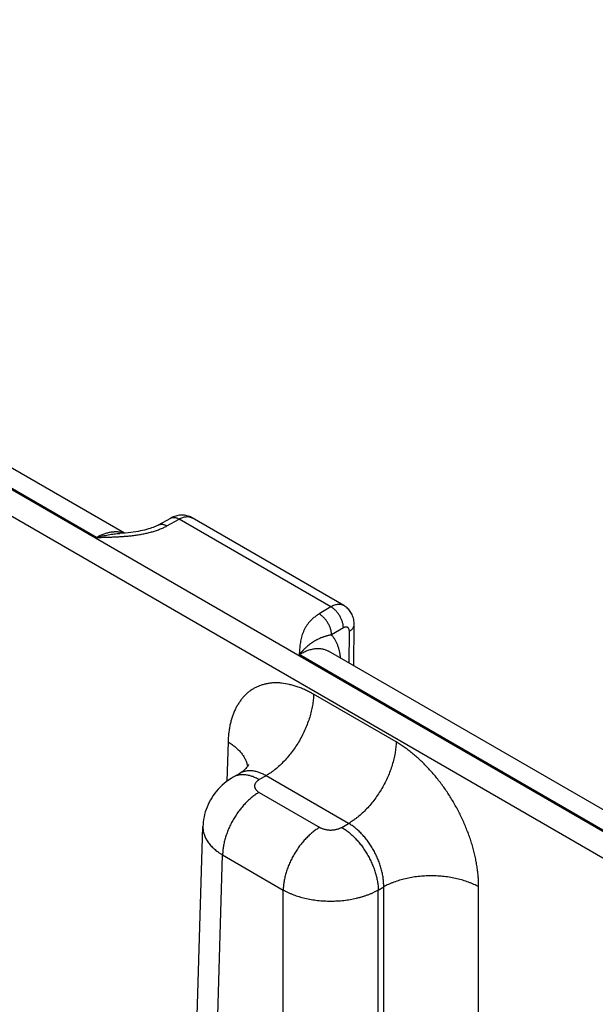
# Model space of a CAD drawing. Header units: inches. Extents: x 0 to 34, y 0 to 22.
# Tile 61 of 64: x 27.138 to 27.806, y 18.457 to 19.6. Entities that reach past the tile are written whole.
import ezdxf

# ---------------------------------------------------------------- set-up
doc = ezdxf.new("R2010")
doc.units = ezdxf.units.IN
doc.header["$LTSCALE"] = 1.87
doc.header["$MEASUREMENT"] = 0
doc.layers.get('0').update_dxf_attribs({"linetype": 'CONTINUOUS'})

msp = doc.modelspace()

# ---------------------------------------------------------------- linework, layer by layer
at = {"color": 7, "linetype": 'CONTINUOUS'}
for p, q in [((28.6346, 18.1844), (26.0394, 19.6829)), ((28.6211, 18.1614), (26.0259, 19.6599)), ((27.2592, 19.004), (26.8388, 19.2467)), ((27.227, 18.9989), (26.8046, 19.2428)), ((27.2988, 19.0135), (27.3131, 19.0214)), ((27.3086, 19.0123), (27.3228, 19.0203)), ((27.4991, 18.9185), (27.3228, 19.0203)), ((27.3379, 19.0217), (27.3379, 19.0217)), ((27.514, 18.92), (27.3379, 19.0217)), ((27.4991, 18.9185), (27.4854, 18.9102)), ((27.5135, 18.8941), (27.4998, 18.8859)), ((27.5257, 18.8501), (27.5261, 18.8979)), ((27.5202, 18.8533), (27.5205, 18.89)), ((27.8846, 18.6192), (27.4622, 18.8631)), ((27.9168, 18.6243), (27.4964, 18.867)), ((27.5748, 18.7617), (27.4789, 18.817)), ((27.3797, 18.7617), (27.3783, 18.7161)), ((27.3933, 18.7253), (27.3857, 18.721)), ((27.4238, 18.7226), (27.4157, 18.718)), ((27.5196, 18.6673), (27.4238, 18.7226)), ((27.4157, 18.7033), (27.4861, 18.6626)), ((27.3146, 17.4762), (27.3505, 18.6636)), ((27.3505, 18.6636), (27.3505, 18.6636)), ((27.5116, 18.6626), (27.5196, 18.6673)), ((27.3374, 17.444), (27.3733, 18.6307)), ((27.3733, 18.6307), (27.4437, 18.59)), ((27.4437, 17.4241), (27.4437, 18.59)), ((27.554, 18.59), (27.5604, 18.5937)), ((27.554, 17.4877), (27.554, 18.59)), ((27.5604, 18.4073), (27.5604, 18.5937)), ((27.6706, 18.4197), (27.6706, 18.5937))]:
    msp.add_line(p, q, dxfattribs=at)
for points in [[(27.3379, 19.0217), (27.3372, 19.0221), (27.336, 19.0227), (27.3347, 19.0233), (27.3333, 19.0237), (27.3319, 19.0241), (27.3305, 19.0244), (27.3291, 19.0247), (27.3277, 19.0248), (27.3262, 19.0249), (27.3248, 19.0248), (27.3233, 19.0247), (27.3218, 19.0245), (27.3203, 19.0242), (27.3188, 19.0238), (27.3173, 19.0233), (27.3158, 19.0228), (27.3143, 19.0221), (27.3131, 19.0214)], [(27.2988, 19.0135), (27.2979, 19.013), (27.2968, 19.0124), (27.2955, 19.0118), (27.2941, 19.0112), (27.2926, 19.0106), (27.2909, 19.01), (27.2891, 19.0094), (27.2871, 19.0088), (27.285, 19.0082), (27.2827, 19.0076), (27.2804, 19.007), (27.2779, 19.0065), (27.2752, 19.006), (27.2725, 19.0056), (27.2696, 19.0051), (27.2666, 19.0048), (27.2635, 19.0044), (27.2603, 19.0041), (27.2569, 19.0038), (27.254, 19.0036)], [(27.5261, 18.8979), (27.5261, 18.8993), (27.526, 18.9008), (27.5258, 18.9024), (27.5255, 18.9039), (27.5251, 18.9053), (27.5247, 18.9067), (27.5242, 18.9081), (27.5237, 18.9094), (27.523, 18.9107), (27.5223, 18.9119), (27.5216, 18.9131), (27.5207, 18.9142), (27.5199, 18.9152), (27.5189, 18.9162), (27.5179, 18.9172), (27.5169, 18.9181), (27.5158, 18.9189), (27.5147, 18.9196), (27.514, 18.92)], [(27.4034, 18.7356), (27.4034, 18.7356), (27.4033, 18.7355), (27.4032, 18.7352), (27.4031, 18.7349), (27.4028, 18.7344), (27.4024, 18.7337), (27.4019, 18.7329), (27.4012, 18.732), (27.4003, 18.731), (27.3993, 18.7299), (27.398, 18.7287), (27.3966, 18.7276), (27.395, 18.7264), (27.3933, 18.7253)], [(27.3857, 18.721), (27.3831, 18.7194), (27.3803, 18.7175), (27.3776, 18.7156), (27.3751, 18.7136), (27.3727, 18.7115), (27.3704, 18.7093), (27.3682, 18.707), (27.3662, 18.7046), (27.3642, 18.7022), (27.3624, 18.6997), (27.3607, 18.6971), (27.3591, 18.6945), (27.3577, 18.6918), (27.3564, 18.689), (27.3552, 18.6862), (27.3541, 18.6834), (27.3532, 18.6805), (27.3524, 18.6776), (27.3517, 18.6747), (27.3512, 18.6717), (27.3508, 18.6688), (27.3506, 18.6658), (27.3505, 18.6636)]]:
    msp.add_lwpolyline(points, dxfattribs=at)
for points, knots in [([(27.3131, 19.0214), (27.3132, 19.0215), (27.3135, 19.0217), (27.3141, 19.0219), (27.3146, 19.022), (27.3153, 19.0222), (27.3163, 19.0223), (27.3176, 19.0222), (27.3188, 19.022), (27.3201, 19.0216), (27.3215, 19.021), (27.3224, 19.0205), (27.3228, 19.0203)], [0, 0, 0, 0, 0.053689, 0.107644, 0.162122, 0.217373, 0.331001, 0.45019, 0.57611, 0.709519, 0.850799, 1, 1, 1, 1]), ([(27.3228, 19.0203), (27.3231, 19.0205), (27.3238, 19.0208), (27.3252, 19.0215), (27.3269, 19.0222), (27.3289, 19.0228), (27.3309, 19.0231), (27.3325, 19.0232), (27.3338, 19.0231), (27.3346, 19.0229), (27.3355, 19.0227), (27.3363, 19.0224), (27.3371, 19.0221), (27.3376, 19.0218), (27.3379, 19.0217)], [0, 0, 0, 0, 0.075109, 0.148334, 0.289021, 0.42214, 0.548041, 0.667451, 0.725097, 0.781571, 0.837071, 0.891815, 0.946042, 1, 1, 1, 1]), ([(27.227, 18.9989), (27.2288, 18.999), (27.2324, 18.9991), (27.2378, 18.9992), (27.2432, 18.9994), (27.2486, 18.9996), (27.254, 18.9999), (27.2594, 19.0003), (27.2648, 19.0007), (27.2692, 19.0012), (27.2728, 19.0017), (27.2754, 19.0021), (27.278, 19.0025), (27.2806, 19.003), (27.2832, 19.0035), (27.2865, 19.0042), (27.2907, 19.0053), (27.2955, 19.0067), (27.2994, 19.0081), (27.3023, 19.0093), (27.3045, 19.0103), (27.3066, 19.0113), (27.3079, 19.012), (27.3086, 19.0123)], [0, 0, 0, 0, 0.065012, 0.130014, 0.194993, 0.259926, 0.32478, 0.389504, 0.454027, 0.518257, 0.550226, 0.582073, 0.613778, 0.645319, 0.676671, 0.707808, 0.769315, 0.829584, 0.888328, 0.917035, 0.945243, 0.972911, 1, 1, 1, 1]), ([(27.2988, 19.0135), (27.299, 19.0136), (27.2993, 19.0137), (27.2998, 19.0139), (27.3004, 19.0141), (27.3011, 19.0143), (27.3021, 19.0144), (27.3033, 19.0143), (27.3046, 19.0141), (27.3059, 19.0137), (27.3073, 19.0131), (27.3081, 19.0126), (27.3086, 19.0123)], [0, 0, 0, 0, 0.053689, 0.107643, 0.162122, 0.217373, 0.331001, 0.450191, 0.57611, 0.709519, 0.850799, 1, 1, 1, 1]), ([(27.2583, 19.0039), (27.2578, 19.0041), (27.2566, 19.0045), (27.2549, 19.0049), (27.2531, 19.0052), (27.2506, 19.0054), (27.2474, 19.0054), (27.2435, 19.005), (27.2394, 19.0041), (27.2353, 19.0028), (27.2311, 19.0011), (27.2283, 18.9997), (27.227, 18.9989)], [0, 0, 0, 0, 0.053912, 0.108495, 0.163894, 0.220241, 0.336198, 0.457213, 0.583852, 0.716462, 0.855188, 1, 1, 1, 1]), ([(27.227, 18.9989), (27.2281, 18.9993), (27.2304, 18.9999), (27.2338, 19.0007), (27.2372, 19.0014), (27.2417, 19.0023), (27.2462, 19.0029), (27.2507, 19.0034), (27.2529, 19.0035), (27.254, 19.0036)], [0, 0, 0, 0, 0.128558, 0.256097, 0.382616, 0.508117, 0.756033, 0.878503, 1, 1, 1, 1]), ([(27.514, 18.92), (27.5138, 18.9201), (27.5133, 18.9204), (27.5125, 18.9207), (27.5117, 18.921), (27.5108, 18.9212), (27.51, 18.9213), (27.5087, 18.9214), (27.5072, 18.9213), (27.5052, 18.921), (27.5032, 18.9204), (27.5011, 18.9196), (27.4998, 18.9188), (27.4991, 18.9185)], [0, 0, 0, 0, 0.053855, 0.10796, 0.162571, 0.217929, 0.274265, 0.331786, 0.451028, 0.576899, 0.710152, 0.851173, 1, 1, 1, 1]), ([(27.5135, 18.8941), (27.5135, 18.8947), (27.5135, 18.8958), (27.5133, 18.8975), (27.5129, 18.8992), (27.5124, 18.901), (27.5118, 18.9028), (27.5111, 18.9045), (27.5103, 18.9063), (27.5093, 18.908), (27.5083, 18.9097), (27.5071, 18.9113), (27.5059, 18.9128), (27.5047, 18.9141), (27.5033, 18.9154), (27.502, 18.9166), (27.5006, 18.9176), (27.4996, 18.9182), (27.4991, 18.9185)], [0, 0, 0, 0, 0.055746, 0.113957, 0.174408, 0.236814, 0.300845, 0.366136, 0.432293, 0.498908, 0.565561, 0.631833, 0.69731, 0.761599, 0.824326, 0.885155, 0.943792, 1, 1, 1, 1]), ([(27.4854, 18.9102), (27.4848, 18.9099), (27.4836, 18.9091), (27.4813, 18.9075), (27.4786, 18.9055), (27.4757, 18.9028), (27.4732, 18.9), (27.4711, 18.8971), (27.4692, 18.8941), (27.4677, 18.8911), (27.4664, 18.8881), (27.4653, 18.885), (27.4645, 18.8819), (27.4638, 18.8788), (27.4633, 18.8756), (27.4629, 18.8725), (27.4627, 18.8699), (27.4625, 18.8678), (27.4624, 18.8657), (27.4623, 18.8642), (27.4622, 18.8631)], [0, 0, 0, 0, 0.039358, 0.077779, 0.151911, 0.222696, 0.290487, 0.355691, 0.418733, 0.480026, 0.539956, 0.598864, 0.657035, 0.714697, 0.772025, 0.829146, 0.886148, 0.914623, 0.943088, 1, 1, 1, 1]), ([(27.4998, 18.8859), (27.4998, 18.8864), (27.4997, 18.8876), (27.4995, 18.8893), (27.4992, 18.891), (27.4987, 18.8928), (27.4981, 18.8946), (27.4974, 18.8963), (27.4965, 18.8981), (27.4956, 18.8998), (27.4945, 18.9015), (27.4934, 18.903), (27.4922, 18.9045), (27.4909, 18.9059), (27.4896, 18.9072), (27.4882, 18.9084), (27.4868, 18.9094), (27.4859, 18.91), (27.4854, 18.9102)], [0, 0, 0, 0, 0.055746, 0.113957, 0.174408, 0.236814, 0.300845, 0.366136, 0.432293, 0.498908, 0.565561, 0.631832, 0.69731, 0.761598, 0.824326, 0.885155, 0.943792, 1, 1, 1, 1]), ([(27.5205, 18.89), (27.5205, 18.8903), (27.5205, 18.8908), (27.5203, 18.8918), (27.5201, 18.8926), (27.5197, 18.8934), (27.5193, 18.8939), (27.5189, 18.8943), (27.5185, 18.8947), (27.5179, 18.8949), (27.5174, 18.895), (27.5168, 18.8951), (27.5162, 18.8951), (27.5155, 18.895), (27.515, 18.8948), (27.5145, 18.8946), (27.5142, 18.8945), (27.5139, 18.8943), (27.5136, 18.8942), (27.5135, 18.8941)], [0, 0, 0, 0, 0.075348, 0.146697, 0.277305, 0.337295, 0.394351, 0.449234, 0.502908, 0.55644, 0.610916, 0.667324, 0.726482, 0.789024, 0.855343, 0.89, 0.925669, 0.96234, 1, 1, 1, 1]), ([(27.5205, 18.89), (27.5209, 18.8903), (27.5217, 18.8908), (27.5228, 18.8917), (27.5238, 18.8926), (27.5246, 18.8936), (27.5253, 18.8946), (27.5256, 18.8955), (27.5259, 18.8963), (27.526, 18.8968), (27.5261, 18.8973), (27.5261, 18.8977), (27.5261, 18.8979)], [0, 0, 0, 0, 0.148323, 0.288953, 0.421979, 0.547802, 0.667179, 0.781252, 0.8368, 0.891616, 0.945934, 1, 1, 1, 1]), ([(27.4998, 18.8859), (27.4993, 18.8858), (27.4982, 18.8856), (27.4967, 18.8853), (27.4952, 18.8849), (27.4938, 18.8845), (27.4925, 18.8841), (27.4912, 18.8837), (27.4899, 18.8833), (27.4883, 18.8827), (27.4864, 18.8819), (27.4845, 18.8811), (27.483, 18.8804), (27.4819, 18.8798), (27.4808, 18.8792), (27.4794, 18.8783), (27.4776, 18.8772), (27.4754, 18.8757), (27.4732, 18.874), (27.4714, 18.8725), (27.47, 18.8712), (27.4685, 18.8698), (27.4666, 18.868), (27.4644, 18.8656), (27.4629, 18.864), (27.4622, 18.8631)], [0, 0, 0, 0, 0.036528, 0.071401, 0.104809, 0.136937, 0.167955, 0.198017, 0.22729, 0.255931, 0.311865, 0.366853, 0.394277, 0.421786, 0.449469, 0.477407, 0.534334, 0.593082, 0.654043, 0.717534, 0.750299, 0.783768, 0.852884, 0.924961, 1, 1, 1, 1]), ([(27.4998, 18.8859), (27.5001, 18.8855), (27.5008, 18.8847), (27.5021, 18.8829), (27.5036, 18.8806), (27.5052, 18.8775), (27.5066, 18.8743), (27.5078, 18.8708), (27.5087, 18.8671), (27.5095, 18.8632), (27.5098, 18.8606), (27.5099, 18.8592)], [0, 0, 0, 0, 0.055297, 0.111309, 0.225727, 0.343791, 0.465908, 0.592405, 0.723506, 0.859347, 1, 1, 1, 1]), ([(27.4622, 18.8631), (27.463, 18.8636), (27.4645, 18.8645), (27.4669, 18.8657), (27.4693, 18.8668), (27.4723, 18.868), (27.4754, 18.869), (27.4785, 18.8696), (27.4807, 18.87), (27.4829, 18.8702), (27.485, 18.8702), (27.4871, 18.87), (27.4891, 18.8698), (27.491, 18.8693), (27.4929, 18.8687), (27.4947, 18.868), (27.4958, 18.8674), (27.4964, 18.867)], [0, 0, 0, 0, 0.075812, 0.149615, 0.221389, 0.29113, 0.424553, 0.48839, 0.550402, 0.610702, 0.669431, 0.72676, 0.782881, 0.838016, 0.892406, 0.946311, 1, 1, 1, 1]), ([(27.4789, 18.817), (27.4781, 18.8175), (27.4765, 18.8184), (27.4742, 18.8196), (27.4718, 18.8208), (27.4687, 18.8223), (27.4648, 18.824), (27.4601, 18.8258), (27.4554, 18.8273), (27.4494, 18.8288), (27.4434, 18.8299), (27.4375, 18.8303), (27.4332, 18.8303), (27.429, 18.83), (27.4249, 18.8294), (27.421, 18.8285), (27.4172, 18.8273), (27.4135, 18.8258), (27.41, 18.824), (27.4066, 18.8219), (27.4034, 18.8196), (27.4004, 18.817), (27.3976, 18.8141), (27.3949, 18.8109), (27.3925, 18.8075), (27.3902, 18.8039), (27.3881, 18.8), (27.3863, 18.7959), (27.3847, 18.7916), (27.3833, 18.787), (27.3821, 18.7823), (27.3811, 18.7774), (27.3805, 18.7732), (27.3802, 18.7697), (27.3798, 18.7662), (27.3797, 18.7635), (27.3797, 18.7617)], [0, 0, 0, 0, 0.018771, 0.037315, 0.055633, 0.073719, 0.109192, 0.14374, 0.177371, 0.210105, 0.272973, 0.303232, 0.332777, 0.361681, 0.390031, 0.417924, 0.445465, 0.472767, 0.499949, 0.527131, 0.554435, 0.581979, 0.609876, 0.63823, 0.667139, 0.696688, 0.726954, 0.757996, 0.789866, 0.822605, 0.856242, 0.890796, 0.926274, 0.944362, 0.962681, 1, 1, 1, 1]), ([(27.4789, 18.817), (27.4789, 18.8149), (27.4786, 18.8106), (27.4777, 18.804), (27.4764, 18.7972), (27.4745, 18.7904), (27.4721, 18.7835), (27.4693, 18.7766), (27.4661, 18.7698), (27.4625, 18.7632), (27.4585, 18.7568), (27.4542, 18.7506), (27.4496, 18.7448), (27.4447, 18.7394), (27.4397, 18.7345), (27.4353, 18.7307), (27.4318, 18.7279), (27.4283, 18.7254), (27.4256, 18.7237), (27.4238, 18.7226)], [0, 0, 0, 0, 0.056204, 0.114844, 0.175677, 0.238406, 0.302692, 0.368164, 0.434427, 0.501069, 0.567675, 0.633826, 0.699114, 0.763148, 0.825562, 0.886023, 0.915434, 0.944253, 1, 1, 1, 1]), ([(27.3797, 18.7617), (27.3812, 18.7608), (27.3842, 18.7588), (27.3884, 18.7556), (27.392, 18.7523), (27.3952, 18.7487), (27.3974, 18.7456), (27.3989, 18.7431), (27.3998, 18.7412), (27.4006, 18.7393), (27.4013, 18.7373), (27.4018, 18.7354), (27.4021, 18.7341), (27.4022, 18.7334)], [0, 0, 0, 0, 0.146504, 0.286379, 0.419577, 0.54626, 0.666826, 0.725039, 0.781995, 0.837819, 0.892654, 0.946657, 1, 1, 1, 1]), ([(27.5748, 18.7617), (27.5747, 18.7596), (27.5745, 18.7552), (27.5736, 18.7486), (27.5722, 18.7419), (27.5703, 18.735), (27.568, 18.7281), (27.5652, 18.7212), (27.562, 18.7145), (27.5583, 18.7078), (27.5543, 18.7014), (27.55, 18.6953), (27.5454, 18.6895), (27.5406, 18.6841), (27.5356, 18.6791), (27.5312, 18.6753), (27.5276, 18.6726), (27.5241, 18.6701), (27.5214, 18.6683), (27.5196, 18.6673)], [0, 0, 0, 0, 0.056204, 0.114844, 0.175677, 0.238406, 0.302692, 0.368164, 0.434427, 0.501069, 0.567675, 0.633826, 0.699114, 0.763148, 0.825562, 0.886023, 0.915434, 0.944253, 1, 1, 1, 1]), ([(27.6706, 18.5937), (27.6706, 18.5946), (27.6706, 18.5965), (27.6705, 18.5993), (27.6704, 18.6022), (27.6702, 18.6051), (27.6699, 18.608), (27.6695, 18.6119), (27.6688, 18.6169), (27.6678, 18.6229), (27.6666, 18.6289), (27.6651, 18.635), (27.6634, 18.6412), (27.6615, 18.6473), (27.6594, 18.6535), (27.6571, 18.6596), (27.6546, 18.6657), (27.6519, 18.6718), (27.649, 18.6778), (27.6459, 18.6838), (27.6416, 18.6916), (27.637, 18.6992), (27.632, 18.7066), (27.6282, 18.712), (27.6242, 18.7172), (27.6201, 18.7223), (27.6159, 18.7272), (27.6116, 18.7319), (27.6072, 18.7364), (27.6028, 18.7407), (27.5982, 18.7448), (27.5936, 18.7487), (27.589, 18.7523), (27.585, 18.7552), (27.5819, 18.7573), (27.5795, 18.7588), (27.5771, 18.7603), (27.5756, 18.7612), (27.5748, 18.7617)], [0, 0, 0, 0, 0.01391, 0.027977, 0.042197, 0.056569, 0.07109, 0.085754, 0.115501, 0.145778, 0.176552, 0.207783, 0.239431, 0.271453, 0.303804, 0.336438, 0.369306, 0.402359, 0.435547, 0.468819, 0.502124, 0.568621, 0.601717, 0.634642, 0.667346, 0.699781, 0.7319, 0.763657, 0.795009, 0.825914, 0.856334, 0.886231, 0.915574, 0.944332, 0.958484, 0.97248, 0.98632, 1, 1, 1, 1]), ([(27.4157, 18.718), (27.4143, 18.7188), (27.4123, 18.7198), (27.4095, 18.7211), (27.4068, 18.7221), (27.4041, 18.7229), (27.4014, 18.7234), (27.3995, 18.7236), (27.3976, 18.7238), (27.3957, 18.7238), (27.3939, 18.7236), (27.3921, 18.7234), (27.3904, 18.723), (27.3888, 18.7224), (27.3872, 18.7218), (27.3862, 18.7212), (27.3857, 18.721)], [0, 0, 0, 0, 0.148542, 0.219948, 0.289419, 0.422584, 0.48642, 0.548508, 0.608953, 0.667884, 0.725457, 0.781852, 0.837272, 0.891941, 0.9461, 1, 1, 1, 1]), ([(27.4238, 18.7226), (27.4224, 18.7234), (27.4203, 18.7245), (27.4175, 18.7257), (27.4155, 18.7265), (27.4134, 18.7271), (27.4114, 18.7276), (27.4094, 18.728), (27.4074, 18.7282), (27.4055, 18.7283), (27.4036, 18.7283), (27.4017, 18.7281), (27.3999, 18.7278), (27.3981, 18.7274), (27.3964, 18.7269), (27.3948, 18.7262), (27.3938, 18.7256), (27.3933, 18.7253)], [0, 0, 0, 0, 0.14636, 0.216859, 0.285561, 0.35249, 0.417691, 0.481231, 0.543197, 0.6037, 0.66287, 0.720864, 0.777862, 0.834058, 0.889659, 0.944895, 1, 1, 1, 1]), ([(27.4157, 18.718), (27.4155, 18.7179), (27.4151, 18.7176), (27.4143, 18.7171), (27.4135, 18.7164), (27.4125, 18.7156), (27.4118, 18.7146), (27.4113, 18.7138), (27.411, 18.7132), (27.4108, 18.7127), (27.4106, 18.7122), (27.4105, 18.7117), (27.4104, 18.7111), (27.4104, 18.7106), (27.4104, 18.7101), (27.4105, 18.7096), (27.4106, 18.7091), (27.4108, 18.7086), (27.411, 18.7081), (27.4113, 18.7074), (27.4117, 18.7068), (27.4122, 18.7062), (27.4127, 18.7056), (27.4135, 18.7048), (27.4143, 18.7042), (27.4151, 18.7036), (27.4155, 18.7034), (27.4157, 18.7033)], [0, 0, 0, 0, 0.037619, 0.074291, 0.144717, 0.211306, 0.274244, 0.333903, 0.362694, 0.390896, 0.41861, 0.445948, 0.473031, 0.499985, 0.526938, 0.554022, 0.58136, 0.609073, 0.637274, 0.666066, 0.725726, 0.756773, 0.788694, 0.855284, 0.925707, 0.96238, 1, 1, 1, 1]), ([(27.4157, 18.7033), (27.4143, 18.7025), (27.4115, 18.7007), (27.4074, 18.6976), (27.4034, 18.6942), (27.3996, 18.6904), (27.3958, 18.6862), (27.3923, 18.6817), (27.389, 18.677), (27.3859, 18.6721), (27.3831, 18.667), (27.3806, 18.6618), (27.3785, 18.6565), (27.3767, 18.6512), (27.3752, 18.6459), (27.3742, 18.6407), (27.3735, 18.6356), (27.3733, 18.6323), (27.3733, 18.6307)], [0, 0, 0, 0, 0.055747, 0.113969, 0.17443, 0.236844, 0.300879, 0.366168, 0.43232, 0.498926, 0.565569, 0.631832, 0.697305, 0.761592, 0.824321, 0.885155, 0.943796, 1, 1, 1, 1]), ([(27.3505, 18.6636), (27.3504, 18.6629), (27.3505, 18.6614), (27.3507, 18.6591), (27.3511, 18.6568), (27.3517, 18.6546), (27.3525, 18.6524), (27.3535, 18.6502), (27.3547, 18.648), (27.3561, 18.6459), (27.3577, 18.6438), (27.3594, 18.6417), (27.3613, 18.6397), (27.3634, 18.6378), (27.3656, 18.6359), (27.368, 18.6341), (27.3706, 18.6323), (27.3724, 18.6312), (27.3733, 18.6307)], [0, 0, 0, 0, 0.053724, 0.107696, 0.162179, 0.217424, 0.273665, 0.331111, 0.38995, 0.45034, 0.512418, 0.576288, 0.64203, 0.7097, 0.779331, 0.850935, 0.9245, 1, 1, 1, 1]), ([(27.5604, 18.5937), (27.5604, 18.5954), (27.5603, 18.5988), (27.5598, 18.6039), (27.5589, 18.6092), (27.5576, 18.6146), (27.556, 18.62), (27.5539, 18.6253), (27.5516, 18.6306), (27.5489, 18.6358), (27.5464, 18.64), (27.5443, 18.6432), (27.5422, 18.6463), (27.5393, 18.6501), (27.5356, 18.6543), (27.5318, 18.6581), (27.5279, 18.6616), (27.5238, 18.6647), (27.521, 18.6665), (27.5196, 18.6673)], [0, 0, 0, 0, 0.057025, 0.11632, 0.177646, 0.240715, 0.305199, 0.370738, 0.436952, 0.503447, 0.569823, 0.602845, 0.635688, 0.70064, 0.764316, 0.826373, 0.886504, 0.944448, 1, 1, 1, 1]), ([(27.4861, 18.6626), (27.4847, 18.6618), (27.4819, 18.66), (27.4778, 18.657), (27.4738, 18.6535), (27.47, 18.6497), (27.4662, 18.6456), (27.4627, 18.6411), (27.4594, 18.6364), (27.4563, 18.6314), (27.4535, 18.6263), (27.451, 18.6211), (27.4489, 18.6158), (27.4471, 18.6105), (27.4456, 18.6053), (27.4446, 18.6001), (27.4439, 18.595), (27.4437, 18.5916), (27.4437, 18.59)], [0, 0, 0, 0, 0.055747, 0.113969, 0.17443, 0.236844, 0.300879, 0.366168, 0.43232, 0.498926, 0.565569, 0.631832, 0.697305, 0.761592, 0.824321, 0.885155, 0.943796, 1, 1, 1, 1]), ([(27.4861, 18.6626), (27.4863, 18.6625), (27.4867, 18.6623), (27.4876, 18.6618), (27.4888, 18.6613), (27.4904, 18.6608), (27.492, 18.6604), (27.4936, 18.66), (27.4953, 18.6598), (27.4971, 18.6596), (27.4988, 18.6596), (27.5006, 18.6596), (27.5023, 18.6598), (27.504, 18.66), (27.5057, 18.6604), (27.5073, 18.6608), (27.5088, 18.6613), (27.51, 18.6618), (27.5109, 18.6623), (27.5113, 18.6625), (27.5116, 18.6626)], [0, 0, 0, 0, 0.027602, 0.055851, 0.114188, 0.17479, 0.237359, 0.301553, 0.366995, 0.433284, 0.5, 0.566716, 0.633005, 0.698447, 0.76264, 0.82521, 0.885812, 0.94415, 0.972399, 1, 1, 1, 1]), ([(27.5116, 18.6626), (27.513, 18.6618), (27.5158, 18.66), (27.5198, 18.657), (27.5238, 18.6535), (27.5277, 18.6497), (27.5314, 18.6456), (27.535, 18.6411), (27.5383, 18.6364), (27.5413, 18.6314), (27.5441, 18.6263), (27.5466, 18.6211), (27.5488, 18.6158), (27.5506, 18.6105), (27.552, 18.6053), (27.5531, 18.6001), (27.5538, 18.595), (27.554, 18.5916), (27.554, 18.59)], [0, 0, 0, 0, 0.055747, 0.113969, 0.17443, 0.236844, 0.300879, 0.366168, 0.43232, 0.498926, 0.565569, 0.631832, 0.697305, 0.761592, 0.824321, 0.885155, 0.943796, 1, 1, 1, 1]), ([(27.6706, 18.5937), (27.6697, 18.5942), (27.6679, 18.5952), (27.665, 18.5966), (27.6619, 18.5979), (27.6577, 18.5995), (27.6522, 18.6014), (27.6453, 18.6032), (27.6381, 18.6046), (27.6307, 18.6057), (27.6231, 18.6063), (27.6155, 18.6065), (27.6079, 18.6063), (27.6003, 18.6057), (27.5929, 18.6046), (27.5857, 18.6032), (27.5788, 18.6014), (27.5733, 18.5995), (27.5691, 18.5979), (27.566, 18.5966), (27.5631, 18.5952), (27.5613, 18.5942), (27.5604, 18.5937)], [0, 0, 0, 0, 0.027447, 0.055573, 0.084353, 0.113757, 0.174287, 0.236862, 0.301125, 0.366684, 0.43312, 0.5, 0.56688, 0.633316, 0.698875, 0.763138, 0.825713, 0.886243, 0.915647, 0.944427, 0.972553, 1, 1, 1, 1]), ([(27.4437, 18.59), (27.4446, 18.5895), (27.4465, 18.5885), (27.4494, 18.5871), (27.4524, 18.5858), (27.4566, 18.5841), (27.4621, 18.5823), (27.469, 18.5804), (27.4762, 18.579), (27.4836, 18.5779), (27.4912, 18.5773), (27.4988, 18.5771), (27.5065, 18.5773), (27.514, 18.5779), (27.5214, 18.579), (27.5275, 18.5802), (27.5322, 18.5814), (27.5356, 18.5823), (27.5389, 18.5834), (27.5421, 18.5845), (27.5453, 18.5858), (27.5483, 18.5871), (27.5512, 18.5885), (27.5531, 18.5895), (27.554, 18.59)], [0, 0, 0, 0, 0.027482, 0.055636, 0.084438, 0.113857, 0.174402, 0.236975, 0.30122, 0.366751, 0.433152, 0.499992, 0.566832, 0.633233, 0.698763, 0.763009, 0.794531, 0.825589, 0.85614, 0.886143, 0.915562, 0.944364, 0.972518, 1, 1, 1, 1])]:
    msp.add_open_spline(points, degree=3, knots=knots, dxfattribs=at)

doc.saveas('drawing.dxf')
